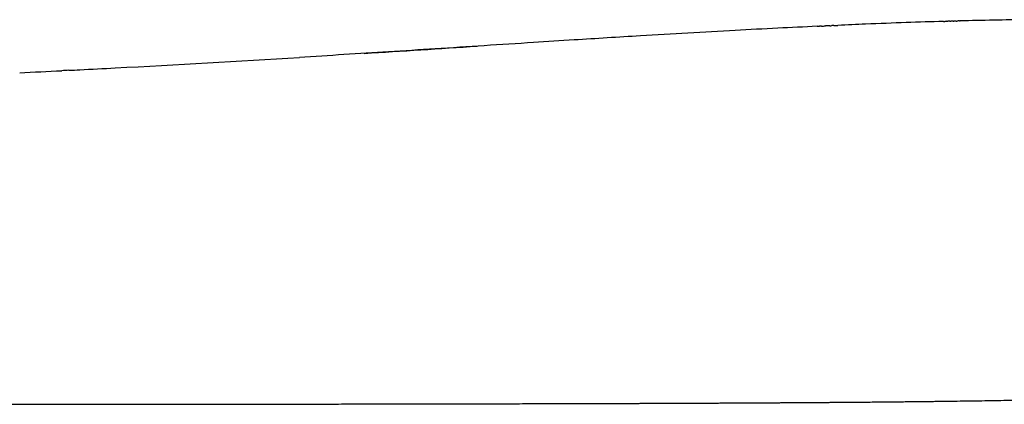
# Model space of a CAD drawing. Header units: millimetres. Extents: x 2530 to 6175, y 0 to 2613.
# Tile 49 of 76: x 3945 to 4196, y 2000 to 2098. Entities that reach past the tile are written whole.
import ezdxf

# ---------------------------------------------------------------- set-up
doc = ezdxf.new("R2010")
doc.units = ezdxf.units.MM
doc.header["$MEASUREMENT"] = 0
doc.layers.add('Crea2D$visibili$linee', color=7, linetype='Continuous', true_color=0x000000)

msp = doc.modelspace()

# ---------------------------------------------------------------- linework, layer by layer
at = {"layer": 'Crea2D$visibili$linee'}
for centre, radius, start, end in [((4215.53, 916.54), 1181.35, 90.65245, 91.4815), ((2792.17, 21797.77), 19747.57, 273.603216, 273.686892), ((3647.56, 8137.27), 6060.31, 273.04807, 273.492229), ((3710.56, 6954.94), 4876.3, 272.76111, 272.88718), ((3694.13, 7279.73), 5201.51, 272.9383, 273.03813)]:
    msp.add_arc(centre, radius, start, end, dxfattribs=at)
for points, knots in [([(4180.73, 2097.37), (4174.64, 2097.2), (4168.08, 2096.97), (4158.63, 2096.58), (4156.28, 2096.48), (4153.87, 2096.37)], [7.3188476, 7.3188476, 7.3188476, 7.3188476, 7.36718745, 7.36718745, 7.38257763, 7.38257763, 7.38257763, 7.38257763]), ([(4148.6, 2096.13), (4145.25, 2095.97), (4138.29, 2095.63), (4123.29, 2094.84), (4105.99, 2093.85), (4088.86, 2092.79), (4071.43, 2091.68), (4055.67, 2090.66), (4035.8, 2089.39), (4024.28, 2088.67), (4016.71, 2088.22)], [0, 0, 0, 0, 10.059445, 20.885767, 45.083106, 62.023504, 72.387051, 97.477603, 109.389097, 132.123218, 132.123218, 132.123218, 132.123218])]:
    msp.add_open_spline(points, degree=3, knots=knots, dxfattribs=at)
for points in [[(4180.73, 2097.38), (4180.86, 2097.38), (4180.99, 2097.38), (4181.12, 2097.39)], [(4181.56, 2097.4), (4181.42, 2097.39), (4181.27, 2097.39), (4181.12, 2097.39)], [(4181.56, 2097.4), (4181.67, 2097.4), (4181.79, 2097.41), (4181.9, 2097.41)], [(4182.38, 2097.42), (4182.22, 2097.42), (4182.06, 2097.41), (4181.9, 2097.41)], [(4182.38, 2097.42), (4182.48, 2097.42), (4182.58, 2097.43), (4182.67, 2097.43)], [(4183.2, 2097.44), (4183.02, 2097.44), (4182.85, 2097.43), (4182.67, 2097.43)], [(4183.2, 2097.44), (4183.28, 2097.45), (4183.36, 2097.45), (4183.44, 2097.45)], [(4184.01, 2097.47), (4183.82, 2097.46), (4183.63, 2097.46), (4183.44, 2097.45)], [(4184.01, 2097.47), (4184.08, 2097.47), (4184.15, 2097.47), (4184.22, 2097.47)], [(4184.82, 2097.49), (4184.62, 2097.48), (4184.42, 2097.48), (4184.22, 2097.47)], [(4184.82, 2097.49), (4184.87, 2097.49), (4184.93, 2097.49), (4184.99, 2097.49)], [(4148.6, 2096.13), (4148.79, 2096.14), (4148.98, 2096.15), (4149.17, 2096.16)], [(4149.67, 2096.18), (4149.5, 2096.17), (4149.34, 2096.17), (4149.17, 2096.16)], [(4149.67, 2096.18), (4150.02, 2096.2), (4150.38, 2096.21), (4150.73, 2096.23)], [(4151.79, 2096.28), (4151.44, 2096.26), (4151.09, 2096.25), (4150.73, 2096.23)], [(4151.79, 2096.28), (4151.96, 2096.29), (4152.13, 2096.29), (4152.3, 2096.3)], [(4152.83, 2096.33), (4152.66, 2096.32), (4152.48, 2096.31), (4152.3, 2096.3)], [(4152.83, 2096.33), (4153.18, 2096.34), (4153.52, 2096.36), (4153.87, 2096.37)], [(3958, 2084.92), (3957.39, 2084.89), (3956.78, 2084.86), (3956.17, 2084.83)], [(3958, 2084.92), (3958.92, 2084.97), (3959.84, 2085.02), (3960.76, 2085.06)]]:
    msp.add_open_spline(points, degree=3, dxfattribs=at)
msp.add_rational_spline([(3487.1, 1999.89), (3548.56, 1999.89), (3610.11, 1999.89), (3671.72, 1999.89), (3701.92, 1999.89), (3732.16, 1999.89), (3762.45, 1999.89), (3769.91, 1999.89), (3777.38, 1999.89), (3784.86, 1999.89), (3792.28, 1999.89), (3799.71, 1999.89), (3807.14, 1999.89), (3821.84, 1999.89), (3836.57, 1999.89), (3851.3, 1999.9), (3880.02, 1999.89), (3908.73, 1999.9), (3937.44, 1999.9), (3964.22, 1999.91), (3990.99, 1999.93), (4017.76, 1999.95), (4041.35, 1999.98), (4064.94, 2000.02), (4088.52, 2000.09), (4098.74, 2000.11), (4108.95, 2000.15), (4119.16, 2000.2), (4128.25, 2000.23), (4137.33, 2000.29), (4146.42, 2000.35), (4160.04, 2000.44), (4172.95, 2000.56), (4198.91, 2000.92), (4213.9, 2001.2), (4227.57, 2001.64), (4236.81, 2001.94), (4246.47, 2002.34), (4255.63, 2002.88), (4259.61, 2003.12), (4263.59, 2003.39), (4267.57, 2003.7), (4271.22, 2003.99), (4274.87, 2004.31), (4278.52, 2004.67), (4285.2, 2005.33), (4291.74, 2006.09), (4297.99, 2006.87), (4303.92, 2007.59), (4309.57, 2008.33), (4314.85, 2008.95), (4317.5, 2009.26), (4320, 2009.54), (4322.5, 2009.77), (4324.03, 2009.92), (4325.55, 2010.05), (4327.08, 2010.16), (4327.96, 2010.23), (4328.84, 2010.28), (4329.72, 2010.33), (4330.87, 2010.39), (4332.03, 2010.43), (4333.18, 2010.46), (4333.75, 2010.47), (4334.32, 2010.48), (4334.88, 2010.48), (4335.44, 2010.49), (4336.01, 2010.48), (4336.57, 2010.47), (4337.68, 2010.46), (4338.8, 2010.41), (4339.91, 2010.34), (4340.47, 2010.3), (4341.03, 2010.26), (4341.59, 2010.2), (4341.87, 2010.18), (4342.16, 2010.15), (4342.44, 2010.11), (4342.72, 2010.08), (4343.01, 2010.05), (4343.29, 2010.01)], [1, 1, 1, 1, 1, 1, 1, 1, 1, 1, 1, 1, 1, 1, 1, 1, 0.999999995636, 0.999999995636, 1, 0.999999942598, 0.999999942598, 1, 0.999999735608, 0.999999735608, 1, 0.999999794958, 0.999999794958, 1, 0.999999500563, 0.999999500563, 1, 1, 1, 1, 1, 1, 1, 1, 1, 0.99997092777, 0.99997092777, 1, 0.999967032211, 0.999967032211, 1, 1, 1, 1, 1, 1, 1, 1, 1, 1, 0.999952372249, 0.999952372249, 1, 0.999971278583, 0.999971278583, 1, 0.999919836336, 0.999919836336, 1, 0.999972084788, 0.999972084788, 1, 0.99996460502, 0.99996460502, 1, 0.999802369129, 0.999802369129, 1, 0.999928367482, 0.999928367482, 1, 0.999978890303, 0.999978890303, 1, 0.999977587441, 0.999977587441, 1], degree=3, knots=[0, 0, 0, 0, 184.626212, 184.626212, 184.626212, 275.357362, 275.357362, 275.357362, 297.768183, 297.768183, 297.768183, 320.052523, 320.052523, 320.052523, 364.226519, 364.226519, 364.226519, 450.363065, 450.363065, 450.363065, 530.686857, 530.686857, 530.686857, 601.444918, 601.444918, 601.444918, 632.085031, 632.085031, 632.085031, 659.344435, 659.344435, 659.344435, 697.506278, 697.506278, 740.637976, 740.637976, 740.637976, 768.960512, 768.960512, 768.960512, 780.934987, 780.934987, 780.934987, 791.922733, 791.922733, 791.922733, 813.078864, 813.078864, 813.078864, 833.093534, 833.093534, 833.093534, 843.025768, 843.025768, 843.025768, 847.618745, 847.618745, 847.618745, 850.264677, 850.264677, 850.264677, 853.729974, 853.729974, 853.729974, 855.430153, 855.430153, 855.430153, 857.114267, 857.114267, 857.114267, 860.462393, 860.462393, 860.462393, 862.147003, 862.147003, 862.147003, 862.99781, 862.99781, 862.99781, 863.855216, 863.855216, 863.855216, 863.855216], dxfattribs=at)

doc.saveas('drawing.dxf')
